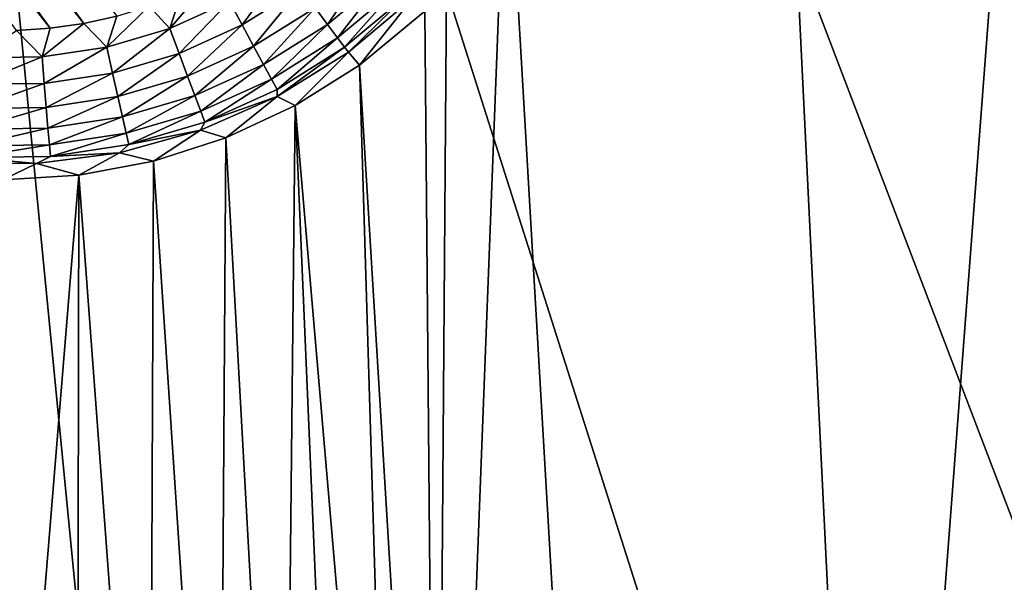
# Model space of a CAD drawing. Header units: metres. Extents: x -24 to 72, y -247 to 22.
# Tile 53 of 256: x 0.04 to 2.19, y -237.77 to -236.54. Entities that reach past the tile are written whole.
import ezdxf

# ---------------------------------------------------------------- set-up
doc = ezdxf.new("R2010")
doc.units = ezdxf.units.M
doc.layers.add('solid_509589_MEDIA_SW0001', color=7, linetype='CONTINUOUS')

msp = doc.modelspace()

# ---------------------------------------------------------------- linework, layer by layer
at = {"layer": 'solid_509589_MEDIA_SW0001'}
for points in [[(0.177029, -236.54715, 268.438354), (-0.903543, -235.171432, 268.414368), (-0.870903, -235.105011, 268.413208)], [(0.24928, -236.531189, 268.43808), (0.177029, -236.54715, 268.438354), (-0.870903, -235.105011, 268.413208)], [(0.103753, -236.557663, 268.438538), (-0.931108, -235.240067, 268.415558), (-0.903543, -235.171432, 268.414368)], [(0.177029, -236.54715, 268.438354), (0.103753, -236.557663, 268.438538), (-0.903543, -235.171432, 268.414368)], [(0.103753, -236.557663, 268.438538), (0.029949, -236.562653, 268.438629), (-0.931108, -235.240067, 268.415558)], [(2.201123, -235.937683, 309.931519), (1.101702, -236.069794, 309.93573), (1.574024, -244.180084, 310.07663)], [(2.201123, -235.937683, 309.931519), (1.574024, -244.180084, 310.07663), (2.358669, -244.110016, 310.073792)], [(1.101702, -236.069794, 309.93573), (-0.004503, -236.113846, 309.937134), (0.787583, -244.222183, 310.078339)], [(1.101702, -236.069794, 309.93573), (0.787583, -244.222183, 310.078339), (1.574024, -244.180084, 310.07663)], [(-0.004503, -236.113846, 309.937134), (0, -244.236252, 310.078888), (0.787583, -244.222183, 310.078339)], [(2.805486, -239.195465, 268.822845), (1.736309, -236.394287, 269.005646), (2.498111, -236.273666, 269.00354)], [(1.879598, -239.328552, 268.825165), (0.970717, -236.473236, 269.006805), (1.736309, -236.394287, 269.005646)], [(2.805486, -239.195465, 268.822845), (1.879598, -239.328552, 268.825165), (1.736309, -236.394287, 269.005646)], [(0.523402, -236.550674, 268.463196), (0.495815, -236.499512, 268.443787), (0.617247, -236.423386, 268.442444)], [(0.523402, -236.550674, 268.463196), (0.617247, -236.423386, 268.442444), (0.65159, -236.470322, 268.461792)], [(0.804652, -236.411285, 268.490753), (0.710183, -236.549728, 268.533417), (0.683006, -236.513031, 268.492523)], [(0.804652, -236.411285, 268.490753), (0.836669, -236.443939, 268.531555), (0.710183, -236.549728, 268.533417)], [(0.836669, -236.443939, 268.531555), (0.731986, -236.578888, 268.582733), (0.710183, -236.549728, 268.533417)], [(0.836669, -236.443939, 268.531555), (0.862355, -236.469849, 268.580811), (0.731986, -236.578888, 268.582733)], [(0.365147, -236.55838, 268.444824), (0.389227, -236.483337, 268.437256), (0.456151, -236.451675, 268.436707)], [(0.495815, -236.499512, 268.443787), (0.365147, -236.55838, 268.444824), (0.456151, -236.451675, 268.436707)], [(0.523402, -236.550674, 268.463196), (0.65159, -236.470322, 268.461792), (0.548637, -236.59726, 268.494019)], [(0.548637, -236.59726, 268.494019), (0.65159, -236.470322, 268.461792), (0.683006, -236.513031, 268.492523)], [(0.862355, -236.469849, 268.580811), (0.747506, -236.599274, 268.638397), (0.731986, -236.578888, 268.582733)], [(0.862355, -236.469849, 268.580811), (0.880639, -236.48793, 268.636444), (0.747506, -236.599274, 268.638397)], [(0.365147, -236.55838, 268.444824), (0.320112, -236.509888, 268.437714), (0.389227, -236.483337, 268.437256)], [(0.747506, -236.599274, 268.638397), (0.880639, -236.48793, 268.636444), (0.756065, -236.610016, 268.697754)], [(0.880639, -236.48793, 268.636444), (0.896467, -236.491852, 268.695679), (0.756065, -236.610016, 268.697754)], [(0.756065, -236.610016, 268.697754), (0.896467, -236.491852, 268.695679), (0.780497, -236.638489, 268.994049)], [(0.896467, -236.491852, 268.695679), (0.922956, -236.520859, 269.003082), (0.780497, -236.638489, 268.994049)], [(0.922956, -236.520859, 269.003082), (0.970717, -236.473236, 269.006805), (0.948643, -239.408005, 268.826599)], [(1.879598, -239.328552, 268.825165), (0.948643, -239.408005, 268.826599), (0.970717, -236.473236, 269.006805)], [(0.227677, -236.598938, 268.445526), (0.24928, -236.531189, 268.43808), (0.320112, -236.509888, 268.437714)], [(0.365147, -236.55838, 268.444824), (0.227677, -236.598938, 268.445526), (0.320112, -236.509888, 268.437714)], [(0.385464, -236.612839, 268.464264), (0.365147, -236.55838, 268.444824), (0.495815, -236.499512, 268.443787)], [(0.385464, -236.612839, 268.464264), (0.495815, -236.499512, 268.443787), (0.523402, -236.550674, 268.463196)], [(0.548637, -236.59726, 268.494019), (0.683006, -236.513031, 268.492523), (0.570468, -236.637314, 268.534943)], [(0.570468, -236.637314, 268.534943), (0.683006, -236.513031, 268.492523), (0.710183, -236.549728, 268.533417)], [(0.227677, -236.598938, 268.445526), (0.177029, -236.54715, 268.438354), (0.24928, -236.531189, 268.43808)], [(0.780497, -236.638489, 268.994049), (0.922956, -236.520859, 269.003082), (0.948643, -239.408005, 268.826599)], [(0.085966, -236.620377, 268.445892), (0.029949, -236.562653, 268.438629), (0.103753, -236.557663, 268.438538)], [(0.085966, -236.620377, 268.445892), (0.103753, -236.557663, 268.438538), (0.177029, -236.54715, 268.438354)], [(0.227677, -236.598938, 268.445526), (0.085966, -236.620377, 268.445892), (0.177029, -236.54715, 268.438354)], [(0.385464, -236.612839, 268.464264), (0.523402, -236.550674, 268.463196), (0.404049, -236.662415, 268.495148)], [(0.523402, -236.550674, 268.463196), (0.548637, -236.59726, 268.494019), (0.404049, -236.662415, 268.495148)], [(0.570468, -236.637314, 268.534943), (0.710183, -236.549728, 268.533417), (0.587981, -236.669159, 268.58429)], [(0.587981, -236.669159, 268.58429), (0.710183, -236.549728, 268.533417), (0.731986, -236.578888, 268.582733)], [(0.085966, -236.620377, 268.445892), (-0.057346, -236.622345, 268.445923), (0.029949, -236.562653, 268.438629)], [(0.240345, -236.65564, 268.465027), (0.227677, -236.598938, 268.445526), (0.365147, -236.55838, 268.444824)], [(0.240345, -236.65564, 268.465027), (0.365147, -236.55838, 268.444824), (0.385464, -236.612839, 268.464264)], [(0.587981, -236.669159, 268.58429), (0.731986, -236.578888, 268.582733), (0.600448, -236.691467, 268.640015)], [(0.600448, -236.691467, 268.640015), (0.731986, -236.578888, 268.582733), (0.747506, -236.599274, 268.638397)], [(0.090749, -236.678284, 268.465424), (0.085966, -236.620377, 268.445892), (0.227677, -236.598938, 268.445526)], [(0.090749, -236.678284, 268.465424), (0.227677, -236.598938, 268.445526), (0.240345, -236.65564, 268.465027)], [(0.404049, -236.662415, 268.495148), (0.548637, -236.59726, 268.494019), (0.420126, -236.705063, 268.536133)], [(0.548637, -236.59726, 268.494019), (0.570468, -236.637314, 268.534943), (0.420126, -236.705063, 268.536133)], [(0.600272, -236.707016, 268.699432), (0.747506, -236.599274, 268.638397), (0.756065, -236.610016, 268.697754)], [(0.600448, -236.691467, 268.640015), (0.747506, -236.599274, 268.638397), (0.600272, -236.707016, 268.699432)], [(-0.060537, -236.680344, 268.465454), (-0.057346, -236.622345, 268.445923), (0.085966, -236.620377, 268.445892)], [(-0.060537, -236.680344, 268.465454), (0.085966, -236.620377, 268.445892), (0.090749, -236.678284, 268.465424)], [(0.240345, -236.65564, 268.465027), (0.385464, -236.612839, 268.464264), (0.251933, -236.707291, 268.495911)], [(0.385464, -236.612839, 268.464264), (0.404049, -236.662415, 268.495148), (0.251933, -236.707291, 268.495911)], [(0.600272, -236.707016, 268.699432), (0.756065, -236.610016, 268.697754), (0.639146, -236.726959, 268.987457)], [(0.756065, -236.610016, 268.697754), (0.780497, -236.638489, 268.994049), (0.639146, -236.726959, 268.987457)], [(0.420126, -236.705063, 268.536133), (0.570468, -236.637314, 268.534943), (0.433024, -236.738983, 268.58551)], [(0.570468, -236.637314, 268.534943), (0.587981, -236.669159, 268.58429), (0.433024, -236.738983, 268.58551)], [(0.639146, -236.726959, 268.987457), (0.780497, -236.638489, 268.994049), (0.86035, -239.295364, 268.831146)], [(0.780497, -236.638489, 268.994049), (0.948643, -239.408005, 268.826599), (0.86035, -239.295364, 268.831146)], [(0.090749, -236.678284, 268.465424), (0.240345, -236.65564, 268.465027), (0.095125, -236.731018, 268.496338)], [(0.240345, -236.65564, 268.465027), (0.251933, -236.707291, 268.495911), (0.095125, -236.731018, 268.496338)], [(0.251933, -236.707291, 268.495911), (0.404049, -236.662415, 268.495148), (0.261957, -236.751709, 268.536926)], [(0.404049, -236.662415, 268.495148), (0.420126, -236.705063, 268.536133), (0.261957, -236.751709, 268.536926)], [(0.090749, -236.678284, 268.465424), (0.095125, -236.731018, 268.496338), (-0.063456, -236.733185, 268.496368)], [(-0.060537, -236.680344, 268.465454), (0.090749, -236.678284, 268.465424), (-0.063456, -236.733185, 268.496368)], [(0.433024, -236.738983, 268.58551), (0.587981, -236.669159, 268.58429), (0.442205, -236.762772, 268.641235)], [(0.587981, -236.669159, 268.58429), (0.600448, -236.691467, 268.640015), (0.442205, -236.762772, 268.641235)], [(0.095125, -236.731018, 268.496338), (0.251933, -236.707291, 268.495911), (0.09891, -236.776398, 268.537384)], [(0.251933, -236.707291, 268.495911), (0.261957, -236.751709, 268.536926), (0.09891, -236.776398, 268.537384)], [(0.261957, -236.751709, 268.536926), (0.420126, -236.705063, 268.536133), (0.27, -236.787064, 268.586365)], [(0.420126, -236.705063, 268.536133), (0.433024, -236.738983, 268.58551), (0.27, -236.787064, 268.586365)], [(0.600272, -236.707016, 268.699432), (0.488063, -236.79718, 268.982361), (0.432258, -236.780853, 268.700745)], [(0.442205, -236.762772, 268.641235), (0.600272, -236.707016, 268.699432), (0.432258, -236.780853, 268.700745)], [(0.442205, -236.762772, 268.641235), (0.600448, -236.691467, 268.640015), (0.600272, -236.707016, 268.699432)], [(0.600272, -236.707016, 268.699432), (0.639146, -236.726959, 268.987457), (0.488063, -236.79718, 268.982361)], [(0.488063, -236.79718, 268.982361), (0.639146, -236.726959, 268.987457), (0.614992, -239.086975, 268.840302)], [(0.639146, -236.726959, 268.987457), (0.744776, -239.182404, 268.835999), (0.614992, -239.086975, 268.840302)], [(0.639146, -236.726959, 268.987457), (0.86035, -239.295364, 268.831146), (0.744776, -239.182404, 268.835999)], [(0.095125, -236.731018, 268.496338), (0.09891, -236.776398, 268.537384), (-0.065981, -236.778641, 268.537415)], [(-0.063456, -236.733185, 268.496368), (0.095125, -236.731018, 268.496338), (-0.065981, -236.778641, 268.537415)], [(0.09891, -236.776398, 268.537384), (0.261957, -236.751709, 268.536926), (0.101946, -236.8125, 268.586792)], [(0.261957, -236.751709, 268.536926), (0.27, -236.787064, 268.586365), (0.101946, -236.8125, 268.586792)], [(0.27, -236.787064, 268.586365), (0.433024, -236.738983, 268.58551), (0.275725, -236.811874, 268.64212)], [(0.433024, -236.738983, 268.58551), (0.442205, -236.762772, 268.641235), (0.275725, -236.811874, 268.64212)], [(0.275725, -236.811874, 268.64212), (0.442205, -236.762772, 268.641235), (0.432258, -236.780853, 268.700745)], [(0.09891, -236.776398, 268.537384), (0.101946, -236.8125, 268.586792), (-0.068006, -236.814819, 268.586853)], [(-0.065981, -236.778641, 268.537415), (0.09891, -236.776398, 268.537384), (-0.068006, -236.814819, 268.586853)], [(0.101946, -236.8125, 268.586792), (0.27, -236.787064, 268.586365), (0.104108, -236.837845, 268.642548)], [(0.27, -236.787064, 268.586365), (0.275725, -236.811874, 268.64212), (0.104108, -236.837845, 268.642548)], [(0.432258, -236.780853, 268.700745), (0.329564, -236.848068, 268.978699), (0.255446, -236.830032, 268.701599)], [(0.275725, -236.811874, 268.64212), (0.432258, -236.780853, 268.700745), (0.255446, -236.830032, 268.701599)], [(0.432258, -236.780853, 268.700745), (0.488063, -236.79718, 268.982361), (0.329564, -236.848068, 268.978699)], [(0.101946, -236.8125, 268.586792), (0.104108, -236.837845, 268.642548), (-0.069448, -236.840225, 268.642609)], [(-0.068006, -236.814819, 268.586853), (0.101946, -236.8125, 268.586792), (-0.069448, -236.840225, 268.642609)], [(0.104108, -236.837845, 268.642548), (0.275725, -236.811874, 268.64212), (0.255446, -236.830032, 268.701599)], [(0.329564, -236.848068, 268.978699), (0.488063, -236.79718, 268.982361), (0.473005, -239.010498, 268.843933)], [(0.488063, -236.79718, 268.982361), (0.614992, -239.086975, 268.840302), (0.473005, -239.010498, 268.843933)], [(-0.069448, -236.840225, 268.642609), (0.104108, -236.837845, 268.642548), (0.073433, -236.853546, 268.701996)], [(0.255446, -236.830032, 268.701599), (0.166056, -236.878922, 268.976501), (0.073433, -236.853546, 268.701996)], [(0.104108, -236.837845, 268.642548), (0.255446, -236.830032, 268.701599), (0.073433, -236.853546, 268.701996)], [(0.255446, -236.830032, 268.701599), (0.329564, -236.848068, 268.978699), (0.166056, -236.878922, 268.976501)], [(-0.069448, -236.840225, 268.642609), (0.073433, -236.853546, 268.701996), (-0.110075, -236.850922, 268.701965)], [(0.073433, -236.853546, 268.701996), (0, -236.889252, 268.9758), (-0.110075, -236.850922, 268.701965)], [(0.073433, -236.853546, 268.701996), (0.166056, -236.878922, 268.976501), (0, -236.889252, 268.9758)], [(0.166056, -236.878922, 268.976501), (0.329564, -236.848068, 268.978699), (0.321194, -238.954437, 268.846649)], [(0.329564, -236.848068, 268.978699), (0.473005, -239.010498, 268.843933), (0.321194, -238.954437, 268.846649)], [(0.166056, -236.878922, 268.976501), (0, -238.908539, 268.848938), (0, -236.889252, 268.9758)], [(0.166056, -236.878922, 268.976501), (0.162436, -238.920151, 268.848358), (0, -238.908539, 268.848938)], [(0.166056, -236.878922, 268.976501), (0.321194, -238.954437, 268.846649), (0.162436, -238.920151, 268.848358)]]:
    msp.add_3dface(points, dxfattribs=at)

doc.saveas('drawing.dxf')
